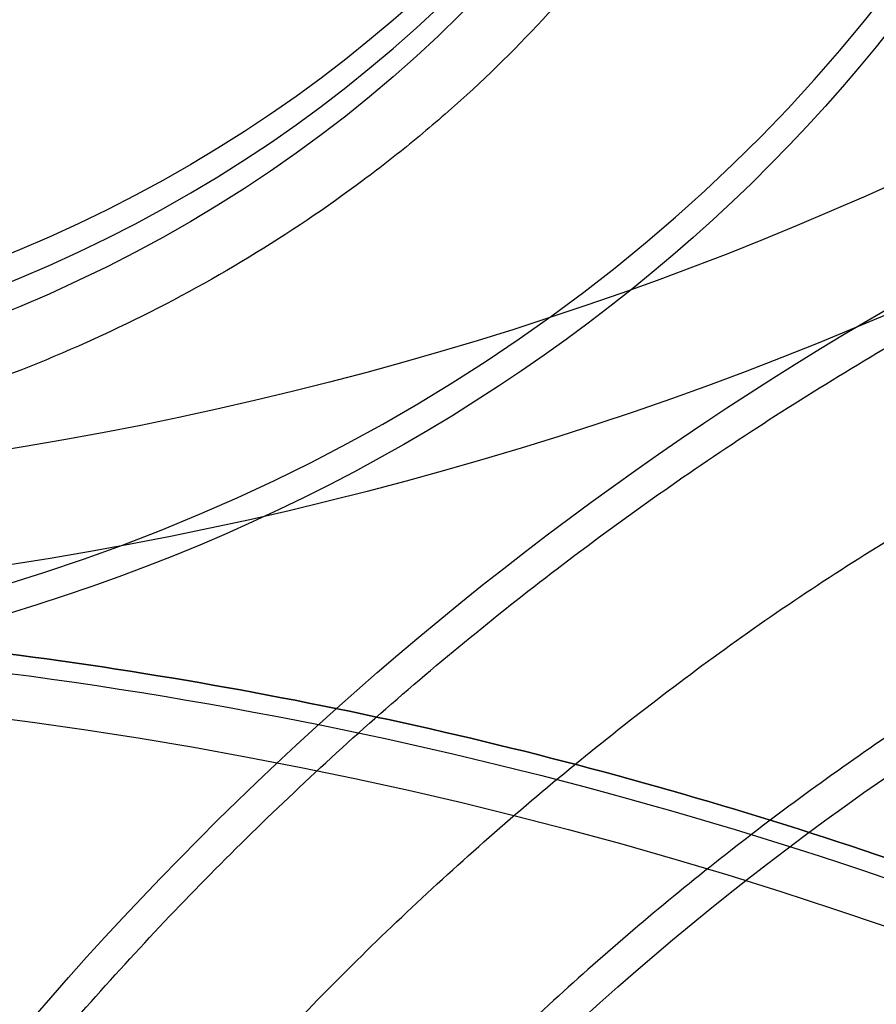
# Model space of a CAD drawing. Header units: millimetres. Extents: x -295 to 297, y -223 to 334.
# Tile 22 of 34: x 18 to 44, y 126 to 156. Entities that reach past the tile are written whole.
import ezdxf

# ---------------------------------------------------------------- set-up
doc = ezdxf.new("R2010")
doc.units = ezdxf.units.MM
doc.layers.add('Default', color=178, linetype='Continuous', true_color=0x000000)

msp = doc.modelspace()

# ---------------------------------------------------------------- linework, layer by layer
at = {"layer": 'Default'}
for centre, radius, start, end in [((0.0046097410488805, 224.0026614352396, -234.9999999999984), 100.9999999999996, 300.0000000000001, 246.374193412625), ((0.0046097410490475, 224.0026614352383, -234.9999999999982), 88.99999999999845, 300.0000000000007, 252.831758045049)]:
    msp.add_arc(centre, radius, start, end, dxfattribs=at)
at = {"layer": 'Default', "extrusion": (6.662473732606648e-16, 0.5000000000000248, -0.8660254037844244)}
msp.add_arc((-7.233e-13, 100.6864246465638, 274.2294824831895), 95.99999999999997, 180, 270, dxfattribs=at)
at = {"layer": 'Default', "extrusion": (6.108676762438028e-16, 0.5000000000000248, -0.8660254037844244)}
msp.add_arc((-7.482e-13, 100.6864246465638, 274.2294824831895), 100, 180, 270, dxfattribs=at)
at = {"layer": 'Default', "extrusion": (-5.134781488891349e-16, -0.5000000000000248, 0.8660254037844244)}
msp.add_arc((9.49e-13, 100.6864246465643, -189.6205839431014), 53.25295967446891, 174.9089331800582, 354.9089331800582, dxfattribs=at)
at = {"layer": 'Default', "extrusion": (4.996003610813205e-16, 0.5000000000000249, -0.8660254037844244)}
msp.add_arc((-9.545e-13, 100.6864246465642, 188.7824435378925), 53.79841421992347, 185.0910668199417, 5.091066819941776, dxfattribs=at)
at = {"layer": 'Default', "extrusion": (-7.395399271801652e-17, 0.5000000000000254, -0.866025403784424)}
msp.add_arc((-1.0206e-12, 100.6864246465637, 187.6630340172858), 41.50000000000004, 180.0000000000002, 269.9999999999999, dxfattribs=at)
at = {"layer": 'Default', "extrusion": (-2.557953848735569e-13, -0.5000000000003, 0.8660254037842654)}
msp.add_arc((-9.15085e-11, 100.6864246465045, -185.934303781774), 41.50000000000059, 180.0000000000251, 2.51134e-11, dxfattribs=at)
at = {"layer": 'Default', "extrusion": (6.416350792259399e-16, 0.5000000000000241, -0.8660254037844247)}
msp.add_arc((-5.932e-13, 100.6864246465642, 184.2055735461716), 41.4999999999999, 180, 0, dxfattribs=at)
at = {"layer": 'Default', "extrusion": (-2.129876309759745e-14, 1.229684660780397e-14, -1)}
msp.add_arc((-4.856e-13, -3.369e-13, 25.00000000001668), 135.4999999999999, 30.00000000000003, 210, dxfattribs=at)
at = {"layer": 'Default', "extrusion": (-6.919596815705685e-31, -3.995031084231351e-31, -1)}
msp.add_arc((-95.00460974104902, 59.45783471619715, 234.9999999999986), 100.9999999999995, 0, 60.00000000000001, dxfattribs=at)
at = {"layer": 'Default', "extrusion": (-2.187904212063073e-14, 1.263187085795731e-14, -1)}
msp.add_arc((-3.252e-13, -2.259e-13, 25.00000000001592), 126.0000000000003, 30.00000000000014, 210, dxfattribs=at)
at = {"layer": 'Default', "extrusion": (0, 0, -1)}
for centre, radius, start in [((5.75e-14, 5.3e-15, 26), 125, 30.00000000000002), ((5.75e-14, 5.3e-15, 27), 125, 30.00000000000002), ((-2.174e-13, -1.613e-13, 29.9544232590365), 122.520944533, 30.00000000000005)]:
    msp.add_arc(centre, radius, start, 210, dxfattribs=at)
at = {"layer": 'Default', "extrusion": (-6.549818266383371e-31, -3.781539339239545e-31, -1)}
msp.add_arc((-95.00460974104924, 59.45783471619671, 234.9999999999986), 88.99999999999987, 1.83e-13, 60.00000000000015, dxfattribs=at)
at = {"layer": 'Default'}
for points, knots in [([(-40.07163354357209, 132.3844606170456, -234.9999996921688), (-42.87612918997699, 133.61122372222, -234.9999982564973), (-48.36051156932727, 136.3170448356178, -234.9999954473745), (-56.16565885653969, 141.1003341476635, -234.9999914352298), (-63.50172867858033, 146.5759405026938, -234.9999876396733), (-68.04798558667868, 150.6663509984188, -234.9999852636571), (-72.3094302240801, 154.8706409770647, -234.9999830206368), (-76.2849570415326, 159.1534243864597, -234.9999809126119), (-81.65324884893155, 166.0590518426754, -234.999978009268), (-86.39883117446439, 173.4065459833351, -234.9999753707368), (-89.12860608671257, 178.5733039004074, -234.9999737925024), (-90.96156632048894, 182.4454595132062, -234.9999727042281), (-92.07365056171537, 184.9242080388, -234.9999720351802), (-94.09304536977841, 189.9654728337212, -234.9999707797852), (-95.3748874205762, 193.834185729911, -234.9999699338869), (-96.82647213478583, 198.8979986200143, -234.9999689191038), (-98.04290479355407, 203.849306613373, -234.9999680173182), (-98.87803372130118, 208.8789907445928, -234.9999672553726), (-99.80254241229, 216.1614928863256, -234.9999662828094), (-100.3229967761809, 225.7282026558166, -234.9999652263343), (-99.47386951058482, 235.2713578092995, -234.9999648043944), (-98.29305651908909, 242.5573892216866, -234.9999647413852), (-97.26651990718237, 247.6335395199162, -234.9999647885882), (-95.84970667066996, 252.6148778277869, -234.9999650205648), (-94.1891439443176, 257.6941822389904, -234.9999653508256), (-92.74488658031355, 261.5629348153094, -234.9999656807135), (-90.50543894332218, 266.5891546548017, -234.9999662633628), (-89.28234528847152, 269.0552458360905, -234.9999666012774), (-87.2802023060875, 272.8909360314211, -234.9999671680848), (-84.324559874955, 277.989206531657, -234.9999680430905), (-79.2457683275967, 285.2013448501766, -234.9999696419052), (-73.55236229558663, 291.9388638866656, -234.999971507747), (-69.36721814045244, 296.0876912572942, -234.9999729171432), (-64.91258162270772, 300.1285336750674, -234.9999744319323), (-60.19364284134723, 304.0287998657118, -234.9999760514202), (-52.62565210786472, 309.1966198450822, -234.9999786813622), (-44.61720158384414, 313.6514559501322, -234.9999814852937), (-39.01737779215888, 316.1258111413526, -234.9999834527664), (-33.38098668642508, 318.3122013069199, -234.9999854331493), (-27.7375913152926, 320.2153437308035, -234.9999874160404), (-19.07034534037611, 322.3011903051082, -234.9999904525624), (-10.25201229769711, 323.6084422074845, -234.9999935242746), (-4.306396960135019, 323.954163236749, -234.9999955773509), (0.075528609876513, 324.0124501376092, -234.9999970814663), (2.876715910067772, 323.9908202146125, -234.9999980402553), (8.469353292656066, 323.7125498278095, -234.9999999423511), (12.64515394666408, 323.2400961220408, -235.0000013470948), (18.0279084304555, 322.4006273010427, -235.0000031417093), (23.21814987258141, 321.3786985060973, -235.0000048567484), (28.31122591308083, 319.9491823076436, -235.0000065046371), (33.17935024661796, 318.3718545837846, -235.0000080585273), (37.82051459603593, 316.6754728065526, -235.0000095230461), (42.32351742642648, 314.640502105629, -235.0000108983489), (46.63717193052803, 312.4950823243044, -235.000012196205), (50.76223032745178, 310.2590334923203, -235.0000134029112), (54.72001565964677, 307.7387284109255, -235.0000145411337), (58.70719809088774, 304.997827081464, -235.0000156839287), (62.7050184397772, 302.0235469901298, -235.0000168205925), (66.46991537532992, 298.7594294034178, -235.0000178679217), (70.23746030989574, 295.2378169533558, -235.000018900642), (73.98147679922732, 291.4466377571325, -235.0000199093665), (77.4113403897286, 287.3690466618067, -235.0000207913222), (79.90717471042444, 284.1488687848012, -235.0000214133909), (81.58584054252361, 281.8857540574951, -235.0000218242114), (83.95698811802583, 278.3896491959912, -235.000022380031), (86.17844005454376, 274.7965667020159, -235.0000228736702), (87.55767219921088, 272.3394695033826, -235.0000231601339), (88.91428511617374, 269.7982423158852, -235.0000234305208), (90.24207619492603, 267.1730587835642, -235.0000236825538), (92.05730397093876, 263.1534662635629, -235.000023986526), (93.69357368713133, 259.0577530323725, -235.0000242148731), (94.66356383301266, 256.2804033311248, -235.0000243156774), (97.00945215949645, 249.0539470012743, -235.0000245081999), (99.68974862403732, 237.1544457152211, -235.0000243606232), (100.4257358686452, 219.017580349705, -235.0000227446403), (97.89710118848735, 201.0428160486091, -235.0000197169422), (94.05148169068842, 189.4672382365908, -235.0000167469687), (91.01442978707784, 182.5384109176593, -235.0000146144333), (89.80282480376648, 179.9290633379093, -235.0000137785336), (87.81943964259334, 176.0990625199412, -235.0000124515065), (85.67281847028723, 172.3581074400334, -235.0000110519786), (84.13473497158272, 169.9268566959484, -235.0000100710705), (81.82717049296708, 166.4478842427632, -235.000008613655), (78.61889039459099, 162.0170962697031, -235.0000066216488), (75.05876278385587, 157.8637299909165, -235.0000044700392), (71.44315208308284, 153.9802328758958, -235.0000023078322), (67.79902366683, 150.356891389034, -235.0000001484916), (63.88706525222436, 147.0244972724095, -234.9999978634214), (59.98860160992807, 143.9549256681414, -234.9999955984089), (56.12821653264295, 141.1336784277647, -234.9999933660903), (52.07582224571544, 138.5959424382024, -234.9999910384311), (50.00460974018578, 137.4001210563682, -234.9999898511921)], [-5.347238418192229, -5.347238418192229, -5.347238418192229, -5.347238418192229, -5.255671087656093, -5.164103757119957, -5.072536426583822, -4.980969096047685, -4.980969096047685, -4.893464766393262, -4.80596043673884, -4.718456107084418, -4.630951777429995, -4.630951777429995, -4.590304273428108, -4.549656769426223, -4.468361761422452, -4.468361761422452, -4.39207962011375, -4.315797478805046, -4.315797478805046, -4.172486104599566, -4.029174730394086, -4.029174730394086, -3.951691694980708, -3.874208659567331, -3.874208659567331, -3.791838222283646, -3.750653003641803, -3.709467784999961, -3.709467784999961, -3.621223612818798, -3.532979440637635, -3.444735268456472, -3.356491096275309, -3.356491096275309, -3.264825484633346, -3.173159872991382, -3.08149426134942, -2.989828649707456, -2.989828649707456, -2.900649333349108, -2.811470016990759, -2.722290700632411, -2.633111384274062, -2.633111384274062, -2.591200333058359, -2.549289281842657, -2.465467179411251, -2.465467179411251, -2.386325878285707, -2.307184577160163, -2.307184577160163, -2.233250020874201, -2.15931546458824, -2.15931546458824, -2.089135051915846, -2.018954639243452, -2.018954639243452, -1.944401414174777, -1.869848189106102, -1.869848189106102, -1.790133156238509, -1.710418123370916, -1.710418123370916, -1.668260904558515, -1.626103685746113, -1.583946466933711, -1.54178924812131, -1.54178924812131, -1.497775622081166, -1.453761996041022, -1.409748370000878, -1.365734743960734, -1.365734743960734, -1.182475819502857, -0.9992168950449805, -0.8159579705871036, -0.6326990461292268, -0.6326990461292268, -0.5896566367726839, -0.5466142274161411, -0.5035718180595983, -0.4605294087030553, -0.4605294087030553, -0.3786919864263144, -0.2968545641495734, -0.2968545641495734, -0.2199693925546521, -0.1430842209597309, -0.1430842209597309, -0.0715421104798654, 0, 0, 0, 0]), ([(45.00460974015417, 146.0603750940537, -234.9999895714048), (46.90610405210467, 147.1582087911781, -234.9999908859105), (50.62470426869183, 149.4906463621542, -234.9999934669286), (54.16312922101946, 152.0883000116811, -234.999995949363), (57.73627869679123, 154.9184004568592, -234.9999984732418), (61.32067104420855, 157.9946775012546, -235.0000010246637), (64.65241975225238, 161.3429358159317, -235.000003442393), (67.10334132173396, 164.0081308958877, -235.0000052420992), (68.76703987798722, 165.8952527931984, -235.0000064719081), (71.14051023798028, 168.8263662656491, -235.0000082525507), (73.3891540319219, 171.8543009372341, -235.0000099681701), (74.80315473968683, 173.9351002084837, -235.0000110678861), (76.20936810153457, 176.1008037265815, -235.0000121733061), (77.60148249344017, 178.3520969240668, -235.0000132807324), (79.53775730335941, 181.8158464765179, -235.0000148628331), (81.31950822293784, 185.3615694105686, -235.0000163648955), (82.40266375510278, 187.7767331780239, -235.0000173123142), (85.10431760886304, 194.1760523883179, -235.0000197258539), (88.46844017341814, 204.8506670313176, -235.0000230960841), (90.47580516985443, 221.3800545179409, -235.0000265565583), (89.4293276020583, 237.9978950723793, -235.0000284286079), (86.68922649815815, 248.8495247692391, -235.000028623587), (84.35686882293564, 255.4112479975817, -235.0000284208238), (83.4021263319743, 257.9179316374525, -235.0000283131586), (81.80442807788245, 261.6082218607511, -235.0000280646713), (80.04356118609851, 265.2234997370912, -235.0000277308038), (78.76247903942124, 267.5801558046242, -235.0000274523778), (76.82208948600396, 270.9668614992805, -235.00002700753), (74.08827032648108, 275.2984934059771, -235.0000263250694), (70.99563582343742, 279.3816801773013, -235.0000254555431), (67.82509400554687, 283.2158985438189, -235.0000245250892), (64.60257618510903, 286.8082960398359, -235.0000235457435), (61.10225195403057, 290.1305950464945, -235.000022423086), (57.59329085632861, 293.202410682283, -235.0000212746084), (54.10013228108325, 296.0362010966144, -235.000020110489), (50.40480917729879, 298.6007917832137, -235.0000188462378), (46.69168644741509, 300.9765204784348, -235.0000175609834), (42.9749939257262, 303.1702161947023, -235.0000162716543), (39.11042204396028, 305.0914612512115, -235.0000148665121), (35.04036683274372, 306.9353524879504, -235.000013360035), (30.76324445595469, 308.6778333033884, -235.0000117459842), (26.36494713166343, 310.0867359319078, -235.0000100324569), (22.95011570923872, 311.0372998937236, -235.000008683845), (20.55897148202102, 311.6501602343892, -235.0000077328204), (16.93949906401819, 312.4208310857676, -235.0000062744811), (13.29141730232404, 313.0421292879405, -235.0000047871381), (10.84304228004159, 313.3561860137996, -235.00000377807), (8.318457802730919, 313.627335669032, -235.0000027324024), (5.719823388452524, 313.8493745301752, -235.0000016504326), (1.81325717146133, 314.012800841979, -235.0000000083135), (-2.096732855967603, 314.0064256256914, -234.9999983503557), (-4.702175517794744, 313.8889920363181, -234.9999972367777), (-11.60411054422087, 313.4270322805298, -234.9999942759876), (-22.63298536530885, 311.6375417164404, -234.9999894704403), (-38.27576475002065, 306.016154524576, -234.9999825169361), (-52.63071386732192, 297.6358683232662, -234.9999760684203), (-61.0854923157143, 290.3313041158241, -234.9999722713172), (-66.8137240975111, 284.3551037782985, -234.9999697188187), (-70.32304465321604, 280.3515795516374, -234.9999681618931), (-75.0254473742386, 273.9188442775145, -234.9999661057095), (-79.14167070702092, 267.096135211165, -234.9999643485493), (-81.47829749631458, 262.3124398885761, -234.9999633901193), (-83.03122041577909, 258.7383432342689, -234.9999627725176), (-83.96592435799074, 256.4602278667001, -234.9999624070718), (-85.64600271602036, 251.833728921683, -234.9999617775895), (-86.69115667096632, 248.2907597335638, -234.9999614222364), (-87.85098770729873, 243.6673238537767, -234.9999610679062), (-88.56216455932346, 240.2873888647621, -234.9999608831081), (-89.24949619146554, 235.7362778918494, -234.9999607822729), (-89.50579476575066, 233.4479760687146, -234.9999607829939), (-89.81574052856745, 230.1008099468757, -234.9999608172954), (-90.06051728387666, 225.6923667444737, -234.9999609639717), (-89.94170558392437, 219.0814291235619, -234.9999614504), (-89.3385584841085, 212.496991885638, -234.9999621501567), (-88.61428500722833, 208.1415674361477, -234.9999627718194), (-87.92934779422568, 204.7911280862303, -234.9999633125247), (-87.39711998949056, 202.4313066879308, -234.9999637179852), (-86.14409162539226, 197.7609461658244, -234.9999646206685), (-84.99390428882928, 194.3191939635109, -234.9999654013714), (-83.22377095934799, 189.6569799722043, -234.9999665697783), (-81.19814115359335, 184.940562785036, -234.9999678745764), (-78.7775554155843, 180.4141347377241, -234.9999693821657), (-76.079491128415, 175.8498850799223, -234.9999710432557), (-73.08748268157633, 171.2783438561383, -234.9999728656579), (-68.0072854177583, 164.8702566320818, -234.9999759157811), (-62.36754047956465, 158.9486657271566, -234.9999792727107), (-58.25625927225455, 155.350265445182, -234.9999817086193), (-53.92077124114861, 151.8919578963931, -234.9999842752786), (-49.37161287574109, 148.6000626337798, -234.999986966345), (-40.00491351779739, 143.0729966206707, -234.9999925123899), (-32.54416727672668, 139.9281019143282, -234.9999969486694), (-27.51002478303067, 138.3116779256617, -234.9999999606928)], [0, 0, 0, 0, 0.0728825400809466, 0.1457650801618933, 0.1457650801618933, 0.2241858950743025, 0.3026067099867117, 0.3026067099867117, 0.3443749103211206, 0.3861431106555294, 0.4279113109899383, 0.4696795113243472, 0.4696795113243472, 0.5136244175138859, 0.5575693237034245, 0.6015142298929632, 0.6454591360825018, 0.6454591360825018, 0.8320860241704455, 1.018712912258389, 1.205339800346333, 1.391966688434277, 1.391966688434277, 1.436499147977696, 1.481031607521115, 1.525564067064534, 1.570096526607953, 1.570096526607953, 1.655126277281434, 1.740156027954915, 1.740156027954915, 1.820275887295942, 1.90039574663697, 1.90039574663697, 1.975077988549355, 2.04976023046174, 2.04976023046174, 2.121400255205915, 2.193040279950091, 2.193040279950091, 2.269719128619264, 2.346397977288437, 2.346397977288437, 2.387380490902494, 2.42836300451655, 2.469345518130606, 2.510328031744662, 2.510328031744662, 2.553628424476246, 2.596928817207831, 2.640229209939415, 2.683529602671, 2.683529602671, 2.869842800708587, 3.056155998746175, 3.242469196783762, 3.42878239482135, 3.42878239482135, 3.517252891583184, 3.605723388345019, 3.694193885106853, 3.782664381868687, 3.782664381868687, 3.823546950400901, 3.864429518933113, 3.946194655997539, 3.946194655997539, 4.022654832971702, 4.060884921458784, 4.099115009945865, 4.099115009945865, 4.172465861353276, 4.245816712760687, 4.319167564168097, 4.392518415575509, 4.392518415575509, 4.432682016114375, 4.472845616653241, 4.553172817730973, 4.553172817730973, 4.638381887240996, 4.723590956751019, 4.723590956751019, 4.81437838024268, 4.905165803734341, 4.995953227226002, 5.086740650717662, 5.086740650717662, 5.180041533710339, 5.273342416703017, 5.448937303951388, 5.448937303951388, 5.448937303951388, 5.448937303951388]), ([(1.0364e-12, 217.0061785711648, -87.41369933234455), (1.480433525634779, 217.0061785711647, -87.41369933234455), (2.96093528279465, 216.9407421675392, -87.45148632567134), (5.906451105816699, 216.6796275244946, -87.60224257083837), (7.371456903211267, 216.4839527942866, -87.71521062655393), (10.27059165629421, 215.9644921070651, -88.0151108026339), (11.70471316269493, 215.6407130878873, -88.20204056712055), (14.52718014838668, 214.868516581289, -88.64787248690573), (15.9168152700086, 214.4195941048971, -88.90706033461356), (18.63416468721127, 213.4025267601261, -89.49427568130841), (19.9591730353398, 212.8351744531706, -89.82185000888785), (22.52789477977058, 211.591720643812, -90.53975759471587), (23.7716079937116, 210.9156326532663, -90.93008710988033), (26.16866650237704, 209.4623006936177, -91.76915383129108), (27.32201333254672, 208.685069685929, -92.21788539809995), (28.97810763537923, 207.4488826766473, -92.93160201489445), (29.51782474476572, 207.0250939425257, -93.1762787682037), (30.57168117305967, 206.1549307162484, -93.67867047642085), (31.08619617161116, 205.7081659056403, -93.93660994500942), (32.57910124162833, 204.3454971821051, -94.72334875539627), (33.51370387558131, 203.4020833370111, -95.2680305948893), (35.26266166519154, 201.4516551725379, -96.39410939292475), (36.07811823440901, 200.4430708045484, -96.97641332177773), (37.58143363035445, 198.3782733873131, -98.16852729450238), (38.26902789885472, 197.3228374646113, -98.77788649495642), (39.51756495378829, 195.1739974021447, -100.0185183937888), (40.07890033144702, 194.0797010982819, -100.6503068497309), (41.07384167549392, 191.8651112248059, -101.9289021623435), (41.5073067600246, 190.7456120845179, -102.5752478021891), (42.24880107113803, 188.4882784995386, -103.8785198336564), (42.55686521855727, 187.3502971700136, -104.5355305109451), (43.04906727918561, 185.0625227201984, -105.8563775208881), (43.23313448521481, 183.913080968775, -106.5200084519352), (43.47839492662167, 181.6089752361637, -107.8502849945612), (43.53958910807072, 180.4543001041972, -108.5169362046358), (43.53958910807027, 178.1453023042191, -109.8500367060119), (43.47839765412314, 176.9906536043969, -110.5166742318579), (43.23314816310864, 174.6865985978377, -111.84692053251), (43.0490891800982, 173.5371818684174, -112.5105361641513), (42.5569091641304, 171.2494575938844, -113.8313545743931), (42.2488588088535, 170.1115035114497, -114.4883558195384), (41.50739781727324, 167.8542178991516, -115.7916003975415), (41.07395225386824, 166.7347399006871, -116.4379288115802), (40.07906644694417, 164.5202173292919, -117.716482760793), (39.51776941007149, 163.4259680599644, -118.3482516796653), (38.26932030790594, 161.2772127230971, -119.5888376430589), (37.58177562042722, 160.2218137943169, -120.1981695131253), (36.0785708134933, 158.1570877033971, -121.3902370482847), (35.26317358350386, 157.1485373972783, -121.9725263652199), (33.51434475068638, 155.198167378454, -123.0985744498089), (32.57981166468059, 154.2547769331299, -123.6432395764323), (31.08704366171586, 152.8921604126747, -124.4299449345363), (30.57259326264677, 152.4454263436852, -124.6878672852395), (29.51886758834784, 151.5753146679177, -125.1902237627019), (28.979217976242, 151.151548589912, -125.4348830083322), (27.32333207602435, 149.9154245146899, -126.1485558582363), (26.17013207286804, 149.1382300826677, -126.5972722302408), (23.77338034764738, 147.6849566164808, -127.4363349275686), (22.52982709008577, 147.0088889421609, -127.8266728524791), (19.96143538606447, 145.7654344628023, -128.5445824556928), (18.63659712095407, 145.1980576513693, -128.8721443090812), (15.91924938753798, 144.1807991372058, -129.459447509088), (14.5294171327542, 143.7317322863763, -129.7187140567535), (11.70654227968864, 142.9592890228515, -130.1646803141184), (10.27220600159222, 142.6354109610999, -130.3516755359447), (7.372626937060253, 142.1157943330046, -130.6516869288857), (5.907391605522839, 141.9200612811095, -130.7646982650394), (2.961409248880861, 141.6588617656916, -130.9155002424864), (1.480670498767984, 141.5933980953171, -130.9532884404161), (1.008e-12, 141.5933980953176, -130.9532884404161)], [-136.7836532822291, -136.7836532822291, -136.7836532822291, -136.7836532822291, -132.5089161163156, -132.5089161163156, -128.2341789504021, -128.2341789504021, -123.9594417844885, -123.9594417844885, -119.684704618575, -119.684704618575, -115.3973644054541, -115.3973644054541, -111.1100241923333, -111.1100241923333, -106.8226839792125, -106.8226839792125, -104.6790138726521, -104.6790138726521, -102.5353437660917, -102.5353437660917, -98.2659081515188, -98.2659081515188, -93.99647253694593, -93.99647253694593, -89.72703692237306, -89.72703692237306, -85.4576013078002, -85.4576013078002, -81.19115764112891, -81.19115764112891, -76.9247139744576, -76.9247139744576, -72.6582703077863, -72.6582703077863, -68.391826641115, -68.391826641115, -64.12547810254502, -64.12547810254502, -59.85912956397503, -59.85912956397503, -55.59278102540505, -55.59278102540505, -51.32643248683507, -51.32643248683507, -47.05718271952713, -47.05718271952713, -42.78793295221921, -42.78793295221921, -38.51868318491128, -38.51868318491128, -34.24943341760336, -34.24943341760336, -32.10596495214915, -32.10596495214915, -29.96249648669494, -29.96249648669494, -25.67555955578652, -25.67555955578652, -21.3886226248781, -21.3886226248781, -17.10168569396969, -17.10168569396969, -12.82626427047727, -12.82626427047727, -8.550842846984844, -8.550842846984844, -4.275421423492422, -4.275421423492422, 0, 0, 0, 0]), ([(-4.995390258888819, 59.45783471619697, -235.0000100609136), (-4.995393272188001, 61.26205412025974, -235.0000094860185), (-4.8977123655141, 64.92734186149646, -235.0000083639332), (-4.586476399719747, 68.69299406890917, -235.0000072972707), (-4.159492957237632, 72.50216700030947, -235.0000062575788), (-3.616689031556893, 76.3549036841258, -235.0000052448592), (-2.825489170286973, 80.27549747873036, -235.0000042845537), (-1.902139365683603, 84.2204576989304, -235.0000033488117), (-1.110436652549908, 87.19745999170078, -235.0000026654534), (0.1534481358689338, 91.18440816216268, -235.0000017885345), (0.8562928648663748, 93.18063775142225, -235.0000013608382), (1.595321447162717, 95.17670034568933, -235.0000009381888), (2.37052246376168, 97.17259179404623, -235.0000005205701), (3.64338369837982, 100.1601565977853, -234.9999999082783), (5.027582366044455, 103.1357601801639, -234.9999993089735), (6.025319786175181, 105.1077934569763, -234.9999989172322), (7.060822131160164, 107.0721505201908, -234.999998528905), (8.13408620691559, 109.0288142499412, -234.999998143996), (9.85734028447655, 111.9342975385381, -234.9999975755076), (11.69371115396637, 114.8039691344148, -234.9999970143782), (12.99302560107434, 116.6891222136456, -234.999996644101), (14.32962576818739, 118.5583184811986, -234.9999962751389), (15.7034970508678, 120.4115304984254, -234.9999959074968), (17.87445684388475, 123.1368121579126, -234.9999953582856), (20.15354658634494, 125.8011826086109, -234.9999948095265), (21.7434685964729, 127.5327462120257, -234.9999944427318), (23.36779067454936, 129.2400292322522, -234.9999940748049), (25.02648734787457, 130.9229972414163, -234.9999937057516), (27.61419664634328, 133.3684193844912, -234.9999931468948), (30.29773953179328, 135.7290152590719, -234.9999925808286), (32.14788861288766, 137.2425670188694, -234.9999921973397), (34.02713305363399, 138.7243426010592, -234.9999918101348), (35.93543279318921, 140.1743097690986, -234.9999914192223), (38.88001489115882, 142.2489026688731, -234.9999908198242), (41.90134273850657, 144.2185704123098, -234.9999902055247), (43.96294277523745, 145.458970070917, -234.9999897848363), (45.00460974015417, 146.0603750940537, -234.9999895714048)], [0, 0, 0, 0, 0.0654498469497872, 0.1308996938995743, 0.1308996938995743, 0.1963495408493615, 0.2617993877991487, 0.2617993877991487, 0.3272492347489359, 0.3599741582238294, 0.392699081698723, 0.392699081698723, 0.4254240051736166, 0.4581489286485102, 0.4908738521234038, 0.5235987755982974, 0.5235987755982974, 0.556323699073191, 0.5890486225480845, 0.6217735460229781, 0.6544984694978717, 0.6544984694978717, 0.6872233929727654, 0.7199483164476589, 0.7526732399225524, 0.7853981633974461, 0.7853981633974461, 0.8181230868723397, 0.8508480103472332, 0.8835729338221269, 0.9162978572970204, 0.9162978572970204, 0.949022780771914, 0.9817477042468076, 1.014472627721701, 1.047197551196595, 1.047197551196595, 1.047197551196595, 1.047197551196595]), ([(50.00460974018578, 137.4001210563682, -234.9999898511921), (49.06710947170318, 136.8588565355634, -234.9999900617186), (47.21166943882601, 135.7424968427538, -234.9999904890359), (44.4924743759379, 133.9697958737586, -234.9999911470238), (41.84235048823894, 132.1026622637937, -234.9999918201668), (40.12488072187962, 130.7976918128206, -234.9999922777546), (38.43356072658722, 129.4640937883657, -234.9999927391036), (36.76842655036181, 128.1018972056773, -234.999993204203), (34.35323795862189, 125.9773609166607, -234.9999939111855), (32.02429958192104, 123.7764809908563, -234.9999946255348), (30.53147258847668, 122.2618097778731, -234.9999951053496), (29.06958269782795, 120.7252550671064, -234.9999955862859), (27.63865293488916, 119.1668478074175, -234.9999960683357), (25.58747208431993, 116.7689144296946, -234.9999967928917), (23.63360840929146, 114.3161608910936, -234.9999975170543), (22.39712403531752, 112.6482701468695, -234.9999979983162), (21.19418427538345, 110.9659933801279, -234.9999984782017), (20.02480042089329, 109.2693558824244, -234.9999989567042), (18.37206806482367, 106.6866509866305, -234.9999996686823), (16.82113703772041, 104.071716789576, -235.0000003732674), (15.85520282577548, 102.3107183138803, -235.0000008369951), (14.92324500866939, 100.5427988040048, -235.0000012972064), (14.02529419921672, 98.7679646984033, -235.0000017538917), (12.36422968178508, 95.1972487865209, -235.0000026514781), (11.26880409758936, 92.50304299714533, -235.0000033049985), (9.938561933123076, 88.91013171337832, -235.0000041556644), (8.73857699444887, 85.31660038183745, -235.000004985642), (7.788535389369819, 81.7441951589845, -235.0000057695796), (6.957522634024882, 78.19373048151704, -235.0000065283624), (6.245729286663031, 74.66655387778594, -235.0000072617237), (5.513047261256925, 69.46738315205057, -235.0000082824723), (5.092541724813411, 64.38171555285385, -235.0000092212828), (5.004604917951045, 61.08163074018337, -235.0000097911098), (5.004609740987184, 59.45783471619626, -235.0000100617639)], [-1.047197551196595, -1.047197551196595, -1.047197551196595, -1.047197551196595, -1.014472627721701, -0.9817477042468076, -0.949022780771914, -0.9162978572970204, -0.9162978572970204, -0.8835729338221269, -0.8508480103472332, -0.8181230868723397, -0.7853981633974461, -0.7853981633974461, -0.7526732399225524, -0.7199483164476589, -0.6872233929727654, -0.6544984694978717, -0.6544984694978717, -0.6217735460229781, -0.5890486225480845, -0.556323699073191, -0.5235987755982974, -0.5235987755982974, -0.4908738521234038, -0.4581489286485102, -0.392699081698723, -0.392699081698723, -0.3272492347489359, -0.2617993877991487, -0.2617993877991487, -0.1963495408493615, -0.1308996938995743, -0.0654498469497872, 0, 0, 0, 0])]:
    msp.add_open_spline(points, degree=3, knots=knots, dxfattribs=at)
for points, weights, knots in [([(47.50397820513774, 141.731341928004, -230.0000001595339), (190.0020835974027, 224.0026614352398, -230.0000001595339), (47.50397820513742, 306.2739809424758, -230.0000001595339), (-94.99412718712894, 388.54530044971, -230.0000001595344), (-94.99412718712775, 224.0026614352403, -230.0000001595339), (-94.99412718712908, 158.3214390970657, -230.0000001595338), (-33.54523286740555, 135.1253973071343, -230.0000001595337)], [1, 0.5, 1, 0.5, 1, 0.7147071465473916, 0.7549823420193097], [0, 0, 0, 329.8132134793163, 329.8132134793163, 659.6264269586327, 659.6264269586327, 847.8131325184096, 847.8131325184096, 847.8131325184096]), ([(47.50385189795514, 141.7315606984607, -229.0000001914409), (190.0015783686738, 224.0026614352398, -229.0000001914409), (47.50385189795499, 306.2737621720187, -229.0000001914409), (-94.99387457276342, 388.5448629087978, -229.0000001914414), (-94.99387457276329, 224.0026614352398, -229.0000001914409), (-94.99387457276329, 158.3228799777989, -229.0000001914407), (-33.5467466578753, 135.1262387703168, -229.0000001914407)], [1, 0.5, 1, 0.5, 1, 0.7147110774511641, 0.7549812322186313], [0, 0, 0, 0.373789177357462, 0.373789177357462, 0.747578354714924, 0.747578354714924, 0.960854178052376, 0.960854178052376, 0.960854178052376]), ([(47.50308276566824, 141.7328928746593, -239.9999990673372), (189.9985018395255, 224.0026614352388, -239.9999990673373), (47.50308276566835, 306.2724299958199, -239.9999990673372), (-94.99233630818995, 388.5421985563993, -239.9999990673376), (-94.99233630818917, 224.0026614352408, -239.9999990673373), (-94.99233630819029, 158.3215068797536, -239.9999990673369), (-33.54311869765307, 135.1265134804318, -239.9999990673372)], [1, 0.5, 1, 0.5, 1, 0.7147035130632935, 0.7549833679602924], [0, 0, 0, 329.8132803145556, 329.8132803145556, 659.6265606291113, 659.6265606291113, 847.8157010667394, 847.8157010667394, 847.8157010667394]), ([(47.50277737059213, 141.7334218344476, -240.9999988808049), (189.997280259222, 224.0026614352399, -240.9999988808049), (47.50277737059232, 306.271901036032, -240.9999988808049), (-94.99172551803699, 388.5411406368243, -240.9999988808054), (-94.9917255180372, 224.0026614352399, -240.9999988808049), (-94.99172551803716, 158.3230133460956, -240.9999988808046), (-33.54427551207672, 135.1276030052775, -240.999998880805)], [1, 0.5, 1, 0.5, 1, 0.7147068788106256, 0.7549824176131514], [0, 0, 0, 0.373789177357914, 0.373789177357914, 0.747578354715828, 0.747578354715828, 0.9608573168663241, 0.9608573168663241, 0.9608573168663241]), ([(119.0784930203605, -68.75000000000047), (50.32849302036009, -187.828493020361), (-68.75000000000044, -119.0784930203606), (-187.828493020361, -50.32849302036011), (-119.0784930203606, 68.75000000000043), (-50.32849302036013, 187.828493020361), (68.75000000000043, 119.0784930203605), (187.828493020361, 50.32849302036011), (119.0784930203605, -68.75000000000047)], [1, 0.7071067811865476, 1, 0.7071067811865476, 1, 0.7071067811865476, 1, 0.7071067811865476, 1], [0, 0, 0, 215.9844949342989, 215.9844949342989, 431.9689898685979, 431.9689898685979, 647.9534848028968, 647.9534848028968, 863.9379797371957, 863.9379797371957, 863.9379797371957]), ([(119.0784930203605, -68.75000000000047, -11.5), (50.32849302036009, -187.828493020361, -11.5), (-68.75000000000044, -119.0784930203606, -11.5), (-187.828493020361, -50.32849302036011, -11.5), (-119.0784930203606, 68.75000000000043, -11.5), (-50.32849302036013, 187.828493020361, -11.5), (68.75000000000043, 119.0784930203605, -11.5), (187.828493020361, 50.32849302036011, -11.5), (119.0784930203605, -68.75000000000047, -11.5)], [1, 0.7071067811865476, 1, 0.7071067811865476, 1, 0.7071067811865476, 1, 0.7071067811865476, 1], [0, 0, 0, 215.9844949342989, 215.9844949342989, 431.9689898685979, 431.9689898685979, 647.9534848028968, 647.9534848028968, 863.9379797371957, 863.9379797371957, 863.9379797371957]), ([(-119.0784930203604, 68.75000000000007, -23), (-50.32849302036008, 187.828493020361, -23), (68.75000000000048, 119.0784930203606, -23), (187.8284930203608, 50.32849302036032, -23), (119.0784930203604, -68.75000000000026, -23)], [1.000000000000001, 0.7071067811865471, 1, 0.7071067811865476, 1], [431.9689898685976, 431.9689898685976, 431.9689898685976, 647.9534848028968, 647.9534848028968, 863.9379797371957, 863.9379797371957, 863.9379797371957]), ([(-118.5711870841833, 68.45710678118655, -24.41421356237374), (-2.24e-14, 273.8284271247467, -24.41421356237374), (118.5711870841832, 68.45710678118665, -24.41421356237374), (158.0949053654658, 1.86139662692e-05, -24.41421356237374), (118.5712032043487, -68.45707886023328, -24.41421356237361)], [0.839399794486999, 0.4196998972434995, 0.839399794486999, 0.6295498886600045, 0.6295498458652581], [0, 0, 0, 0.647249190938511, 0.647249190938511, 0.9708737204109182, 0.9708737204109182, 0.9708737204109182])]:
    msp.add_rational_spline(points, weights, degree=2, knots=knots, dxfattribs=at)
for points, weights in [([(0.0046097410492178, 59.45783471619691, -239.9999999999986), (0.0046097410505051, 114.3061102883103, -239.9999999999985), (47.50460973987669, 141.7302480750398, -239.9999999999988)], [0.9999999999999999, 0.750000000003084, 0.7500000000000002]), ([(0.0046097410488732, 59.4578347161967, -229.9999999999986), (0.0046097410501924, 114.3061102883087, -229.9999999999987), (47.50460973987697, 141.7302480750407, -229.9999999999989)], [1, 0.7500000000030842, 0.7500000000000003]), ([(0.0046097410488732, 59.4578347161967, -240.9999999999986), (0.0046097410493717, 114.306110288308, -240.9999999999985), (47.50460973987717, 141.7302480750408, -240.9999999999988)], [1, 0.750000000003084, 0.7500000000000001]), ([(0.0046097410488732, 59.4578347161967, -228.9999999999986), (0.0046097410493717, 114.306110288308, -228.9999999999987), (47.50460973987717, 141.7302480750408, -228.9999999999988)], [1, 0.750000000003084, 0.7500000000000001])]:
    msp.add_rational_spline(points, weights, degree=2, dxfattribs=at)

doc.saveas('drawing.dxf')
